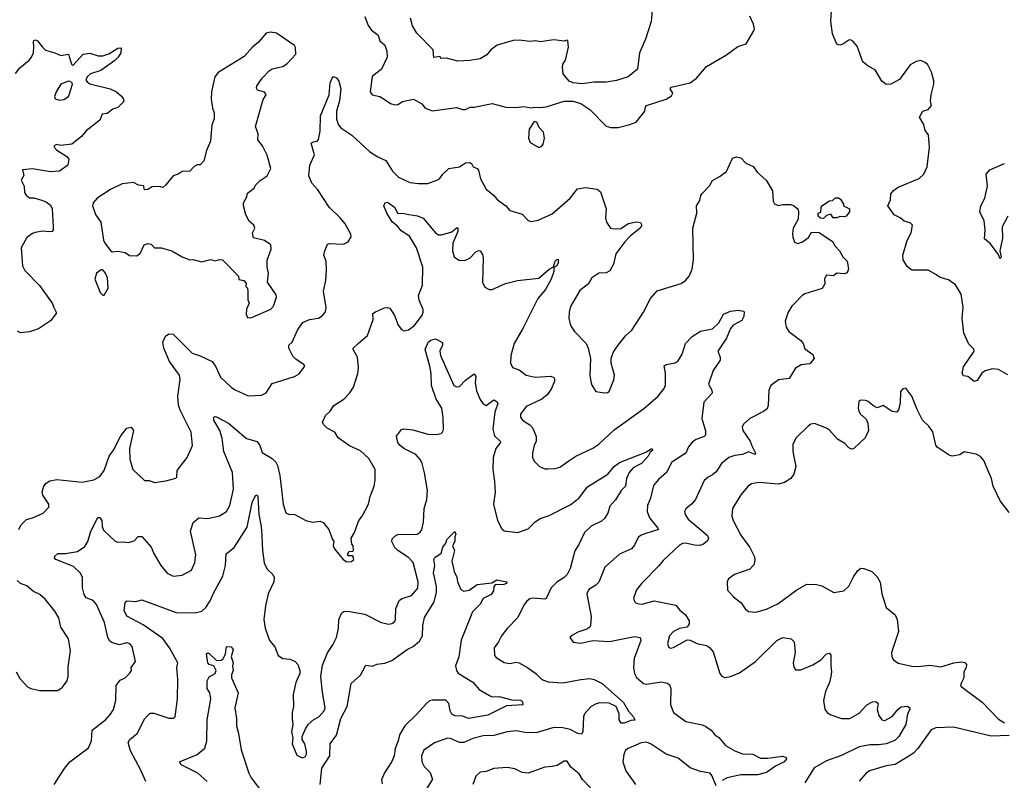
# Model space of a CAD drawing. Extents: x 2199565 to 2323334, y 894172 to 1018966.
# Tile 66 of 256: x 2260060 to 2266633, y 919232 to 924306. Entities that reach past the tile are written whole.
import ezdxf

# ---------------------------------------------------------------- set-up
doc = ezdxf.new("R2010")
doc.units = 0

msp = doc.modelspace()

# ---------------------------------------------------------------- linework, layer by layer
at = {"layer": '0CON10XD'}
for points in [[(2266656.6, 921936.6), (2266595, 921972), (2266555, 921976), (2266505, 921964.2), (2266482.6, 921947.4), (2266450.9, 921899.1), (2266432.3, 921892.3), (2266390, 921925), (2266361.2, 921931.2), (2266352, 921945), (2266359.7, 921990.3), (2266432.5, 922095), (2266428.3, 922108.3), (2266395, 922142.5), (2266362.5, 922215), (2266352, 922315), (2266359.1, 922389.1), (2266344.1, 922474.1), (2266307.3, 922537.3), (2266259.7, 922569.7), (2266205, 922586), (2266180, 922605), (2266125, 922636), (2266015, 922634), (2265985, 922660), (2265957.5, 922705), (2265956, 922735), (2265985, 922832.5), (2266010.8, 922885), (2266020, 922935), (2266005, 922950), (2265965, 922961.2), (2265937.5, 922985), (2265897.5, 923005), (2265856, 923065), (2265872, 923105), (2265876.2, 923145), (2265893, 923167), (2265925, 923188.8), (2266064.1, 923245.9), (2266096, 923275), (2266117.5, 923325), (2266132.5, 923455), (2266127.7, 923537.7), (2266105, 923567.5), (2266096, 923606), (2266066.7, 923655), (2266090, 923695), (2266125, 923707.5), (2266146.4, 923733.6), (2266140, 923765), (2266143.8, 923805), (2266162, 923875), (2266162.3, 923897.7), (2266147.5, 923955), (2266123.3, 924005), (2266105, 924021.2), (2266075, 924033.3), (2266043.8, 924026.2), (2266003.3, 924005), (2265932.3, 923907.7), (2265875, 923876.7), (2265845, 923873.3), (2265815.9, 923895.9), (2265770.9, 923970.9), (2265723.3, 923995), (2265687.5, 924025), (2265649.5, 924129.5), (2265621.7, 924161.7), (2265605, 924171.2), (2265595, 924170), (2265555, 924143.3), (2265535, 924136.7), (2265515, 924142.5), (2265485, 924212.5), (2265475.6, 924295), (2265484.3, 924435)], [(2264284.6, 924395), (2264274.4, 924294.4), (2264237.9, 924175), (2264196.9, 924085), (2264183.3, 923975), (2264122.5, 923925), (2264045, 923900), (2263975, 923890), (2263895, 923890), (2263815, 923877.1), (2263754.1, 923884.1), (2263727.5, 923895), (2263687.5, 923945), (2263683.6, 923986.4), (2263685, 924010), (2263703.9, 924036.1), (2263723, 924123), (2263720, 924165), (2263715, 924170), (2263695, 924163.3), (2263625, 924171.4), (2263535, 924157.5), (2263505, 924164.3), (2263465, 924160), (2263395, 924169.2), (2263355, 924168), (2263247.5, 924135), (2263206.1, 924103.9), (2263178.8, 924071.2), (2263134.1, 924045.9), (2263065, 924033.3), (2262985, 924028.8), (2262908.3, 924048.3), (2262875, 924047.5), (2262865, 924060), (2262824.1, 924054.1), (2262820, 924105), (2262711.2, 924215), (2262683.3, 924265), (2262670, 924315)], [(2262363.3, 924326.7), (2262386.4, 924266.4), (2262407.5, 924235), (2262453, 924203), (2262463.9, 924163.9), (2262497.5, 924135), (2262510, 924095), (2262513.3, 924055), (2262476.2, 923975), (2262414.1, 923925.9), (2262399.2, 923825), (2262412.5, 923805), (2262464.1, 923794.1), (2262492.5, 923775), (2262536.4, 923746.4), (2262565, 923738.8), (2262585, 923741.2), (2262615, 923760), (2262690, 923775), (2262744.1, 923744.1), (2262767.5, 923715), (2262815, 923698), (2262975, 923720), (2263015, 923707.5), (2263035, 923707.5), (2263067, 923723), (2263095, 923723.3), (2263215, 923746.2), (2263305, 923723.3), (2263375, 923720), (2263425, 923726.2), (2263475, 923717.5), (2263495, 923722.5), (2263535, 923720), (2263575, 923723.8), (2263695, 923763.3), (2263755, 923762.5), (2263806.7, 923746.7), (2263865, 923707.5), (2263975, 923596.7), (2264006.4, 923586.4), (2264055, 923586), (2264133.8, 923606.2), (2264175, 923623.3), (2264233.3, 923695), (2264237.5, 923725), (2264245, 923732.5), (2264375, 923776.2), (2264411.7, 923798.3), (2264420, 923815), (2264403.3, 923845), (2264410, 923855), (2264535, 923885.8), (2264578.8, 923915), (2264645, 923993.3), (2264778.8, 924071.2), (2264855, 924126.7), (2264910, 924145), (2264963.3, 924235), (2264966.2, 924245), (2264958.8, 924275), (2264935, 924330)], [(2260032.8, 923947.2), (2260060.6, 923985), (2260123.8, 924035), (2260138.8, 924055), (2260151.4, 924085), (2260154.3, 924125.7), (2260151.3, 924158.7), (2260155, 924168), (2260165, 924172), (2260178, 924165), (2260211.6, 924121.6), (2260233.5, 924103.5), (2260295, 924085.4), (2260335, 924066.5), (2260385, 924076), (2260405, 924010), (2260415, 924000), (2260485, 924076.7), (2260527.7, 924082.3), (2260585, 924065.7), (2260615, 924065.7), (2260655, 924078.6), (2260715, 924115.8), (2260738.3, 924118.3), (2260736, 924085), (2260718, 924055), (2260696.4, 924033.6), (2260602.7, 923967.3), (2260533.8, 923945), (2260510.8, 923925), (2260502, 923905), (2260510.3, 923890.3), (2260528.3, 923878.3), (2260664.1, 923844.1), (2260705.7, 923825.7), (2260740, 923795), (2260753.3, 923775), (2260755, 923760), (2260715, 923720), (2260681.7, 923708.3), (2260645, 923681.2), (2260610, 923675), (2260594.2, 923635.8), (2260505, 923564), (2260473.5, 923526.5), (2260407.5, 923475), (2260335, 923467.5), (2260305, 923472.5), (2260290, 923465), (2260290, 923455), (2260307.5, 923435), (2260375, 923393.8), (2260388.8, 923375), (2260380.8, 923335), (2260325.5, 923294.5), (2260265, 923290.4), (2260145, 923310), (2260080, 923305), (2260087, 923267), (2260070, 923235), (2260090, 923195), (2260093, 923153), (2260103.3, 923135), (2260125, 923118), (2260155, 923117.5), (2260215, 923100), (2260239.7, 923089.7), (2260265, 923068.8), (2260276.9, 923045), (2260283.8, 922925), (2260283.3, 922905), (2260276, 922894), (2260255, 922890), (2260215, 922894.2), (2260164.4, 922885.6), (2260145, 922879.2), (2260107.2, 922852.8), (2260070.6, 922785), (2260080, 922665), (2260093.8, 922633.8), (2260191.7, 922531.7), (2260276, 922415), (2260288.8, 922385), (2260304, 922355), (2260302.9, 922345), (2260265, 922297.5), (2260185, 922244.3), (2260125.5, 922224.5), (2260065, 922217.1), (2260045, 922228)], [(2261602, 922318), (2261615, 922321.2), (2261736.2, 922375), (2261754.2, 922395.8), (2261774, 922455), (2261771.2, 922471.2), (2261713.8, 922555), (2261720, 922615), (2261712, 922655), (2261711.7, 922701.7), (2261738.8, 922775), (2261736.7, 922805), (2261693.9, 922833.9), (2261621.7, 922851.7), (2261613.3, 922885), (2261630, 922915), (2261623.3, 922935), (2261592.7, 922962.7), (2261568.8, 923005), (2261554.2, 923064.2), (2261554.2, 923085), (2261576.2, 923125), (2261581.7, 923148.3), (2261625, 923182.5), (2261635, 923202.5), (2261666.1, 923233.9), (2261712.5, 923265), (2261735.9, 923314.1), (2261711.1, 923401.1), (2261680.6, 923465), (2261650, 923505), (2261652.2, 923545), (2261634.4, 923594.4), (2261685, 923772.5), (2261706, 923805), (2261695, 923822), (2261646.7, 923835), (2261640.7, 923849.3), (2261643.3, 923865), (2261678.8, 923915), (2261725, 923963.8), (2261745, 923978.8), (2261817.3, 923992.7), (2261845.7, 924014.3), (2261902.5, 924075), (2261900.7, 924120.7), (2261893.9, 924133.9), (2261775, 924216.7), (2261735, 924223.3), (2261705, 924216.7), (2261653.3, 924155), (2261615, 924123.3), (2261558.8, 924061.2), (2261386.1, 923953.9), (2261363.8, 923925), (2261341.2, 923825), (2261337.5, 923775), (2261346.7, 923715), (2261357.5, 923685), (2261357.5, 923645), (2261342.5, 923605), (2261333.3, 923495), (2261306.1, 923433.9), (2261290, 923365), (2261265, 923337.5), (2261245, 923336.7), (2261225, 923327.5), (2261195, 923296.2), (2261145, 923293.8), (2261117.5, 923275), (2261085, 923263.8), (2261036.7, 923205), (2261015, 923187.5), (2260995, 923192.5), (2260945, 923190), (2260915, 923172.5), (2260895, 923170), (2260890, 923175), (2260888.3, 923198.3), (2260853, 923203), (2260819.3, 923219.3), (2260745, 923212), (2260665.9, 923174.1), (2260577.5, 923115), (2260550, 923085), (2260546.2, 923065), (2260566.1, 923006.1), (2260602.5, 922955), (2260620, 922835), (2260628.8, 922815), (2260667, 922767), (2260678.3, 922758.3), (2260715, 922762.5), (2260765, 922752.5), (2260793.3, 922733.3), (2260839.3, 922730.7), (2260863.6, 922746.4), (2260890, 922805), (2260915, 922812.5), (2260938.3, 922808.3), (2260960, 922785), (2261005, 922784), (2261075, 922763.3), (2261144.3, 922724.3), (2261195, 922703.8), (2261216.1, 922706.1), (2261275, 922690), (2261335, 922706), (2261365, 922696.7), (2261397, 922707), (2261415, 922703.3), (2261520, 922595), (2261523.6, 922573.6), (2261556.1, 922566.1), (2261572.5, 922545), (2261570, 922525), (2261580, 922515), (2261583, 922493), (2261583, 922437), (2261592.5, 922415), (2261573.3, 922375), (2261571.7, 922341.7), (2261580, 922320), (2261602, 922318)], [(2260054.3, 920905), (2260067.5, 920935), (2260105, 920972), (2260145, 920982), (2260216.7, 921015), (2260253.8, 921055), (2260253.8, 921075), (2260214.3, 921135), (2260209.2, 921155), (2260220.8, 921195), (2260236, 921215), (2260260.5, 921229.5), (2260308.3, 921238.3), (2260478.3, 921221.7), (2260555, 921237.1), (2260595, 921259.2), (2260625, 921298.8), (2260656.9, 921395), (2260687.5, 921435), (2260735, 921530), (2260775, 921580), (2260805, 921587.5), (2260820, 921565), (2260794, 921445), (2260796.5, 921375), (2260814.6, 921304.6), (2260893, 921233), (2260925, 921231.4), (2260959.1, 921219.1), (2261035, 921228.6), (2261102.5, 921247.5), (2261108.6, 921255), (2261112.2, 921297.8), (2261179.2, 921385), (2261214.3, 921465), (2261205.6, 921555), (2261131.8, 921701.8), (2261120.9, 921735), (2261116.6, 921795), (2261131.1, 921905), (2261126.1, 921935), (2261060.4, 922025), (2261021.9, 922115), (2261016.2, 922155), (2261033.3, 922195), (2261055, 922210), (2261085, 922208), (2261211.3, 922081.3), (2261265, 922064.4), (2261344.2, 922025), (2261369.1, 921989.1), (2261401.2, 921921.2), (2261475, 921852), (2261497.8, 921837.8), (2261585, 921796), (2261675, 921800.8), (2261705, 921816.7), (2261745, 921880), (2261893.9, 921926.1), (2261925.9, 921944.1), (2261957.5, 921985), (2261962.5, 921995), (2261957.5, 922005), (2261905, 922038), (2261882.4, 922062.4), (2261856, 922115), (2261855.9, 922134.1), (2261879.2, 922155), (2261915.7, 922235), (2261950.8, 922285), (2261995, 922305.8), (2262055, 922314.3), (2262079.5, 922330.5), (2262102.1, 922357.9), (2262105.6, 922385), (2262087.1, 922495), (2262103.1, 922565), (2262108.6, 922635), (2262105.8, 922695), (2262091.2, 922735), (2262096.1, 922763.9), (2262115, 922807.5), (2262125, 922812.5), (2262222.3, 922807.7), (2262253.3, 922825), (2262273.6, 922856.4), (2262271.2, 922875), (2262233.1, 922945), (2262202.1, 922982.1), (2262125, 923055.7), (2262050.2, 923170.2), (2262010.6, 923215), (2261989.2, 923265), (2261996, 923335), (2262028, 923405), (2262006.7, 923483.3), (2262018.8, 923491.2), (2262045.5, 923494.5), (2262055, 923507.5), (2262066.7, 923563.3), (2262068.7, 923665), (2262126.5, 923805), (2262133.1, 923885), (2262145, 923916.2), (2262155, 923927.5), (2262175, 923918), (2262190, 923895), (2262204.6, 923845), (2262195.3, 923765), (2262174.7, 923694.7), (2262174.6, 923645), (2262185, 923605.8), (2262204.4, 923585), (2262278.1, 923535), (2262395, 923427.1), (2262451.7, 923391.7), (2262505, 923365.7), (2262548.9, 923295), (2262589.2, 923255), (2262665, 923219.5), (2262723.4, 923213.4), (2262785, 923213.1), (2262845.5, 923234.5), (2262862, 923245), (2262884, 923275), (2262925, 923313.8), (2262995, 923323.3), (2263035, 923350), (2263065, 923353.3), (2263076.1, 923346.1), (2263087.5, 923325), (2263113.3, 923313.3), (2263122.1, 923302.1), (2263137.1, 923245), (2263174.5, 923174.5), (2263223.8, 923135), (2263248.8, 923105), (2263304.4, 923064.4), (2263332.7, 923032.7), (2263415, 923009.2), (2263455, 922966.2), (2263475, 922960), (2263521.7, 922968.3), (2263615, 923011.2), (2263735.4, 923114.6), (2263783.2, 923176.8), (2263837, 923187), (2263915, 923176.2), (2263937.5, 923157.5), (2263974, 923045), (2263970, 922985), (2263976.2, 922955), (2264005, 922916.2), (2264025, 922910), (2264073, 922913), (2264125, 922946.8), (2264175, 922956.7), (2264203.8, 922953.8), (2264212.7, 922935), (2264201.2, 922915), (2264137.9, 922865), (2264100.5, 922825), (2264040, 922745), (2264024.1, 922675.9), (2263999.5, 922630.5), (2263975, 922616.7), (2263925, 922616), (2263880, 922585), (2263856.3, 922543.7), (2263800, 922500), (2263736.8, 922393.2), (2263727.1, 922355), (2263725.8, 922315.8), (2263738, 922265), (2263764, 922225), (2263841.2, 922145), (2263856, 922115), (2263870, 922045), (2263865.8, 921935), (2263872.9, 921892.9), (2263878.3, 921868.3), (2263905, 921826.2), (2263965, 921815.8), (2263985, 921818), (2263995, 921826.2), (2264026.4, 921903.6), (2264031.4, 921935), (2264009.2, 922015), (2264008, 922045), (2264022.5, 922085), (2264047.5, 922125), (2264103.8, 922196.2), (2264145.5, 922234.5), (2264224.1, 922355.9), (2264271.2, 922445), (2264315, 922496.7), (2264475, 922546.2), (2264505, 922566.2), (2264528.8, 922595), (2264549.1, 922640.9), (2264558.6, 922705), (2264553.1, 922915), (2264581.2, 923015), (2264578.8, 923065), (2264599.5, 923100.5), (2264606.1, 923133.9), (2264615, 923147.5), (2264665, 923197.5), (2264685, 923232.5), (2264735, 923262.5), (2264777.3, 923292.7), (2264818.3, 923381.7), (2264845, 923392), (2264875, 923384), (2264907.9, 923347.9), (2264957.1, 923327.1), (2264986.1, 923286.1), (2265043.3, 923235), (2265085.8, 923165), (2265088.8, 923095), (2265098.3, 923078.3), (2265125, 923066.7), (2265155, 923073.8), (2265205, 923073.3), (2265225, 923066.7), (2265253.6, 923043.6), (2265260, 923025), (2265257.5, 922975), (2265224.1, 922915.9), (2265219.3, 922880.7), (2265220, 922855), (2265232.3, 922822.3), (2265255, 922813.8), (2265285, 922823.8), (2265325, 922853.3), (2265345, 922887.5), (2265397, 922887), (2265485, 922826.7), (2265504.2, 922794.2), (2265532.5, 922765), (2265554.2, 922724.2), (2265583.8, 922695), (2265593.8, 922645), (2265583.8, 922616.2), (2265565, 922611.2), (2265515, 922616), (2265493, 922597), (2265445, 922602.5), (2265432.3, 922577.7), (2265435.8, 922544.2), (2265416.8, 922513.2), (2265302.1, 922477.9), (2265283.4, 922466.6), (2265234.6, 922415.4), (2265214.6, 922395.4), (2265190.6, 922355), (2265170.6, 922295), (2265175.6, 922255), (2265195, 922226.9), (2265274.3, 922165), (2265289.2, 922145), (2265301.2, 922111.2), (2265355, 922072), (2265364.2, 922045), (2265335, 922010.8), (2265277.4, 922002.6), (2265238.7, 921981.3), (2265196.7, 921913.3), (2265125, 921902.9), (2265074.5, 921865.5), (2265062, 921835), (2265056.8, 921733.2), (2265048.9, 921711.1), (2265025, 921691.4), (2264933.8, 921646.2), (2264891.3, 921608.7), (2264883, 921587), (2264887.1, 921565), (2264936.7, 921495), (2264948.6, 921458.6), (2264972.5, 921415), (2264970, 921405), (2264925, 921423.8), (2264885, 921404.5), (2264835, 921399.1), (2264795, 921385.6), (2264745, 921345.8), (2264710.2, 921289.8), (2264685, 921270), (2264655, 921254.4), (2264628.6, 921231.4), (2264571.5, 921105), (2264545, 921074.4), (2264506.5, 921043.5), (2264498.6, 921025), (2264501.9, 921005), (2264523.3, 920975), (2264651.2, 920865), (2264658, 920845), (2264650.9, 920829.1), (2264625, 920808.1), (2264600.7, 920799.3), (2264565, 920800), (2264505, 920813.1), (2264485, 920810.8), (2264465, 920800), (2264355, 920697.5), (2264327.6, 920662.4), (2264213, 920547), (2264177.9, 920502.1), (2264157, 920447), (2264164, 920424), (2264175, 920413.8), (2264195, 920408.8), (2264215, 920408), (2264295, 920428.1), (2264440.9, 920400.9), (2264467, 920367), (2264504, 920335), (2264528.8, 920295), (2264530, 920275), (2264516.1, 920253.9), (2264464.4, 920245.6), (2264425, 920225.7), (2264398.1, 920195), (2264384.5, 920145), (2264392.1, 920122.1), (2264405, 920114.4), (2264425, 920117.8), (2264515, 920170), (2264535, 920166.7), (2264580, 920145), (2264645, 920132), (2264665, 920118), (2264688.3, 920088.3), (2264734.1, 919944.1), (2264746.2, 919926.2), (2264765, 919918.8), (2264805, 919924.2), (2264865, 919950), (2264970.8, 920025), (2265115, 920164), (2265155, 920183.8), (2265210, 920175), (2265230, 920155), (2265236.2, 920085), (2265222.5, 920015), (2265227.7, 919987.7), (2265239.3, 919969.3), (2265275, 919968.8), (2265355, 920002.9), (2265405, 920034), (2265446.7, 920075), (2265465, 920081.2), (2265475.7, 920065.7), (2265475.7, 919995), (2265480, 919955), (2265475.5, 919924.5), (2265465.5, 919884.5), (2265440, 919825), (2265425.6, 919765), (2265433.8, 919703.8), (2265452.2, 919682.2), (2265475, 919668.1), (2265545, 919644.4), (2265602.5, 919645), (2265665, 919678.8), (2265715, 919736), (2265752.5, 919755), (2265775, 919757.5), (2265791.2, 919745), (2265784.4, 919705), (2265794.3, 919665), (2265815, 919636.2), (2265835, 919630.8), (2265885, 919656.5), (2265923.6, 919706.4), (2265945, 919723.2), (2265985, 919726.2), (2266002, 919715), (2266002.5, 919705), (2265985.5, 919675), (2265974.6, 919605), (2265929.5, 919525), (2265903, 919497), (2265845, 919475.9), (2265795, 919468.3), (2265735, 919468.9), (2265665, 919454.7), (2265545, 919396.8), (2265445, 919361.6), (2265363.3, 919315), (2265301.2, 919215)], [(2260325, 923769.4), (2260355, 923774.4), (2260385, 923794.2), (2260391.4, 923805), (2260412.5, 923875), (2260410, 923885), (2260395, 923893.8), (2260385, 923896), (2260335.8, 923875), (2260302.9, 923825), (2260292.9, 923792.9), (2260297.1, 923777.1), (2260325, 923769.4)], [(2263525, 923453.3), (2263545, 923463.3), (2263553.8, 923475), (2263564, 923515), (2263556, 923556), (2263527.7, 923587.7), (2263513, 923623), (2263495, 923626.7), (2263460, 923575), (2263456.2, 923515), (2263467, 923487), (2263525, 923453.3)], [(2266655.4, 922994.6), (2266618.1, 922925), (2266621.7, 922848.3), (2266603.6, 922763.6), (2266612.5, 922725), (2266605, 922710), (2266591.7, 922741.7), (2266540.3, 922810.3), (2266500, 922845), (2266505.7, 922905), (2266499.2, 922965), (2266470, 923025), (2266476.7, 923065), (2266503.3, 923115), (2266521.2, 923195), (2266512, 923275), (2266535.8, 923304.2), (2266634.2, 923345.8)], [(2265425, 922980), (2265405, 922982.5), (2265390, 922995), (2265390, 923015), (2265408.3, 923021.7), (2265410, 923055), (2265420.7, 923069.3), (2265465, 923097.5), (2265485, 923100), (2265505, 923117.5), (2265525, 923117.5), (2265539.3, 923109.3), (2265560, 923075), (2265560, 923065), (2265600, 923045), (2265600, 923025), (2265577.5, 922995), (2265565, 922990), (2265535, 922992.5), (2265515, 922983.3), (2265490, 922985), (2265475, 923007.5), (2265445, 923000), (2265425, 922980)], [(2260291.4, 919205), (2260358.3, 919311.7), (2260395, 919354.2), (2260520.3, 919449.7), (2260539.4, 919495), (2260544, 919566), (2260635, 919638.6), (2260666.3, 919673.7), (2260685.7, 919705), (2260702.5, 919765), (2260703.6, 919865), (2260729.9, 919900.1), (2260765, 919915.7), (2260794, 919945), (2260806.2, 919965), (2260803.8, 919985), (2260832.5, 920025), (2260811.9, 920125), (2260795, 920142.2), (2260775, 920149.1), (2260724.1, 920135.9), (2260675, 920150.6), (2260661.2, 920161.2), (2260648.2, 920185), (2260625.3, 920285.3), (2260573.6, 920405), (2260550.7, 920430.7), (2260505, 920448.9), (2260490.6, 920470.6), (2260479.7, 920515), (2260479.7, 920585), (2260466, 920614), (2260418.5, 920658.5), (2260302, 920705), (2260291.9, 920715), (2260295, 920727.5), (2260315, 920744.4), (2260365, 920744.6), (2260445, 920758.1), (2260495, 920791.4), (2260515.4, 920825), (2260534.6, 920895), (2260575, 920970.8), (2260585, 920984), (2260595, 920984.2), (2260607.5, 920965), (2260610.6, 920925), (2260620.6, 920900.6), (2260697.7, 920827.7), (2260715, 920821.2), (2260753.6, 920823.6), (2260785, 920818), (2260825, 920830), (2260851.4, 920858.6), (2260875, 920858), (2260937.9, 920787.9), (2260955.8, 920745), (2261003.1, 920665), (2261044.6, 920614.6), (2261085, 920594.4), (2261145, 920600), (2261207, 920633), (2261230, 920685), (2261235.8, 920735), (2261200, 920895), (2261217.9, 920952.1), (2261255, 920982), (2261315, 920978.9), (2261395, 920995.7), (2261440, 921025), (2261463.1, 921065), (2261487.9, 921175), (2261480.4, 921285), (2261423.6, 921425), (2261410.9, 921515), (2261397.3, 921565), (2261355.8, 921635), (2261356.2, 921653.8), (2261365, 921658.8), (2261375, 921655.8), (2261453.3, 921613.3), (2261575, 921511.9), (2261645, 921491.2), (2261664, 921465), (2261678.3, 921418.3), (2261745, 921378), (2261770, 921355), (2261781.7, 921331.7), (2261797.3, 921265), (2261818.1, 921075), (2261835.8, 921015.8), (2261855, 921008), (2261897.5, 921005), (2261970, 920965), (2262016.4, 920953.6), (2262065, 920960), (2262085, 920952.5), (2262123.3, 920905), (2262148.3, 920838.3), (2262156.4, 920826.4), (2262153, 920797), (2262162.5, 920775), (2262220, 920705), (2262245, 920690), (2262275, 920692.5), (2262290, 920705), (2262285, 920730), (2262255, 920730), (2262250, 920735), (2262250, 920745), (2262261.7, 920758.3), (2262285, 920760), (2262287.5, 920765), (2262286.7, 920795), (2262278.3, 920808.3), (2262273, 920847), (2262295.8, 920884.2), (2262324.3, 920965.7), (2262346.2, 920993.8), (2262389.4, 921075), (2262398.6, 921125), (2262425.8, 921195), (2262433.6, 921233.6), (2262433.8, 921305), (2262389.7, 921379.7), (2262335, 921430), (2262262.6, 921462.6), (2262186.9, 921516.9), (2262164.5, 921554.5), (2262112, 921582), (2262087.5, 921605), (2262081.2, 921621.2), (2262100.8, 921665), (2262132, 921695), (2262157.6, 921732.4), (2262224.4, 921775.6), (2262265, 921816.2), (2262288.8, 921855), (2262316.7, 921945), (2262321.9, 921985), (2262314.4, 922055), (2262286.7, 922105), (2262286.7, 922115), (2262318.8, 922145), (2262381.2, 922198.8), (2262420, 922305), (2262416.7, 922345), (2262435, 922358), (2262495.8, 922384.2), (2262515, 922387.1), (2262531.7, 922381.7), (2262562.4, 922332.4), (2262587.4, 922267.4), (2262608.8, 922238.8), (2262625, 922231.2), (2262655, 922238), (2262695, 922265.8), (2262746.9, 922335), (2262754.3, 922355), (2262753.2, 922373.2), (2262726.7, 922435), (2262723.1, 922465), (2262749.1, 922535), (2262750.7, 922655), (2262709.6, 922785), (2262662.3, 922862.3), (2262607.1, 922897.1), (2262585, 922925.6), (2262547, 922957), (2262510, 923015), (2262490, 923065), (2262500, 923085), (2262515, 923088), (2262562.9, 923055), (2262585, 923012.9), (2262615, 923015.6), (2262657.3, 923007.3), (2262715, 922996.5), (2262752.5, 922982.5), (2262835.7, 922885), (2262855, 922870.6), (2262875, 922870), (2262945, 922890), (2262975, 922917.5), (2262985, 922916.7), (2262985, 922893.3), (2262951.5, 922815), (2262949.4, 922765), (2262960.8, 922725), (2262995, 922700), (2263035, 922700.8), (2263065.4, 922714.6), (2263105, 922758), (2263125, 922766.2), (2263135, 922763.8), (2263149.4, 922739.4), (2263153.6, 922715), (2263148.8, 922555), (2263165, 922522.5), (2263195, 922506.7), (2263215, 922506.7), (2263304.2, 922545.8), (2263383.2, 922566.8), (2263525, 922581.4), (2263595, 922640.6), (2263623.8, 922656.2), (2263634.5, 922695), (2263645, 922706.9), (2263655, 922708), (2263655, 922683.3), (2263645, 922664.2), (2263626.7, 922653.3), (2263625.7, 922625.7), (2263608.9, 922575), (2263570.5, 922505), (2263519.4, 922445), (2263419.4, 922245), (2263360, 922145), (2263338.1, 922065), (2263335.8, 922015), (2263348.8, 921985), (2263395, 921970.5), (2263440, 921935), (2263500.6, 921920.6), (2263605, 921926.9), (2263625, 921918), (2263629.1, 921909.1), (2263629.4, 921895), (2263610.6, 921845), (2263584, 921806), (2263546.6, 921773.4), (2263440.8, 921725), (2263404, 921675), (2263404, 921655), (2263416.7, 921635), (2263465, 921604), (2263485, 921580), (2263507.5, 921525), (2263507.5, 921495), (2263494, 921465), (2263483.6, 921413.6), (2263482.5, 921385), (2263495, 921360), (2263530, 921325), (2263565, 921310), (2263585, 921308.8), (2263635, 921312), (2263665, 921321.2), (2263726.1, 921363.9), (2263772.5, 921395), (2263885, 921447.5), (2263925, 921474.2), (2264029.1, 921570.9), (2264225, 921710), (2264322.5, 921795), (2264361.4, 921845), (2264372.1, 921867.9), (2264371.7, 921948.3), (2264362.9, 921997.1), (2264374.6, 922005.4), (2264435, 922017.1), (2264455, 922030.8), (2264483.3, 922075), (2264503.6, 922146.4), (2264548.3, 922191.7), (2264605, 922228), (2264685, 922244.2), (2264726.3, 922283.7), (2264758.8, 922341.2), (2264805, 922361.2), (2264857.1, 922367.1), (2264892.5, 922362.5), (2264896.4, 922356.4), (2264894, 922325), (2264881.7, 922298.3), (2264822.4, 922267.6), (2264805, 922246), (2264778.9, 922181.1), (2264720, 922095), (2264735.7, 922055.7), (2264735.6, 922034.4), (2264690, 921965), (2264659.2, 921875), (2264681.2, 921835), (2264682, 921815), (2264627.5, 921755), (2264614.4, 921645), (2264637.5, 921562.5), (2264639.2, 921535), (2264628.8, 921525), (2264575, 921505.6), (2264550.9, 921489.1), (2264525, 921456), (2264506.5, 921413.5), (2264414, 921355), (2264377.5, 921285), (2264325, 921239.2), (2264291.5, 921198.5), (2264271.6, 921115), (2264251.1, 921065), (2264248.5, 921025), (2264263.4, 920983.4), (2264320.8, 920915), (2264323.3, 920905), (2264240.9, 920879.1), (2264204.5, 920865.5), (2264188.1, 920851.9), (2264165, 920801.2), (2264144, 920775), (2264065, 920740), (2263965.5, 920654.5), (2263925, 920554), (2263905, 920534.2), (2263858.8, 920505), (2263846.2, 920475), (2263874.2, 920325), (2263871.2, 920265), (2263865, 920253.3), (2263845, 920240), (2263785, 920220), (2263749.3, 920200.7), (2263733.3, 920185), (2263755, 920153.3), (2263805, 920146.2), (2263885, 920164.2), (2263997.6, 920157.6), (2264165, 920191.4), (2264202.5, 920185), (2264205.6, 920165), (2264161.5, 920045), (2264157.1, 919985), (2264164.3, 919945), (2264178.3, 919918.3), (2264225, 919877.8), (2264245, 919872.5), (2264345, 919888.1), (2264385, 919880.8), (2264397.8, 919867.8), (2264407.1, 919845), (2264403.8, 919735), (2264425, 919683.3), (2264506, 919625), (2264615, 919601.1), (2264640.2, 919590.2), (2264675, 919567.1), (2264701.4, 919535), (2264728, 919518), (2264771.2, 919465), (2264835, 919428.1), (2264885, 919408.9), (2264955, 919407.1), (2265005, 919380.6), (2265055, 919379.1), (2265152.9, 919392.9), (2265176.7, 919385), (2265178.8, 919375), (2265163.8, 919355), (2265105, 919327.1), (2265045, 919283.5), (2264985, 919267.5), (2264875, 919268.5), (2264782.5, 919247.5), (2264750.3, 919229.7)], [(2260625, 922467.5), (2260651.2, 922515), (2260646.2, 922585), (2260633.3, 922615), (2260615, 922637.5), (2260605, 922637.5), (2260573.9, 922616.1), (2260561.2, 922575), (2260597.5, 922485), (2260615, 922467.5), (2260625, 922467.5)], [(2260901.2, 919225), (2260865.8, 919305), (2260799.1, 919429.1), (2260784.3, 919485), (2260795.5, 919504.5), (2260844.4, 919545), (2260895, 919644), (2260931.1, 919678.9), (2260955, 919680), (2261055, 919647.1), (2261085, 919646), (2261098.8, 919655), (2261114.4, 919775), (2261116.4, 919903.6), (2261108.5, 919985), (2261115.4, 920015), (2261060.4, 920115), (2261015, 920178.8), (2260885, 920268.7), (2260775, 920326.2), (2260757.1, 920365), (2260764.2, 920415.8), (2260775, 920430), (2260835, 920424.2), (2260875, 920435.7), (2261105, 920352.3), (2261231.8, 920348.2), (2261275, 920359.4), (2261303.3, 920385), (2261331.7, 920428.3), (2261355.4, 920485), (2261415.2, 920594.7), (2261434.6, 920665), (2261437.8, 920742.2), (2261492.2, 920785), (2261579.2, 920920.8), (2261612, 921085), (2261635, 921131.2), (2261645, 921135.8), (2261650, 921125), (2261656.2, 921005), (2261673.1, 920925), (2261676.2, 920863.8), (2261680, 920765), (2261693.2, 920683.2), (2261711.3, 920641.3), (2261750, 920605), (2261759.2, 920585), (2261757.5, 920555), (2261718.6, 920475), (2261700.6, 920395), (2261690.8, 920305), (2261697.7, 920247.7), (2261726.7, 920165), (2261762.3, 920122.3), (2261786.2, 920065), (2261817.5, 920045), (2261865, 920039.4), (2261898.8, 920025), (2261916, 920005), (2261930, 919965), (2261929.2, 919945), (2261904.1, 919884.1), (2261885.6, 919805), (2261888.1, 919725), (2261879.2, 919685), (2261878.8, 919645), (2261883.8, 919605), (2261873.8, 919555), (2261883.3, 919515), (2261878.8, 919475), (2261910.5, 919400.5), (2261945, 919382.5), (2261965, 919387.5), (2261974, 919406), (2261974.2, 919425), (2261962.5, 919475), (2261946, 919505), (2261946, 919525), (2261967.1, 919575), (2261986.6, 919603.4), (2262022.9, 919637.1), (2262056.2, 919655), (2262092, 919695), (2262099.4, 919715), (2262081.3, 919818.7), (2262071.1, 919925), (2262080.9, 919999.1), (2262115, 920083.3), (2262150, 920135), (2262174.3, 920185), (2262187.8, 920245), (2262191.4, 920305), (2262210.6, 920349.4), (2262223, 920357), (2262250.3, 920360.3), (2262365, 920340.6), (2262472.5, 920285), (2262524.4, 920274.4), (2262545, 920277.1), (2262561.3, 920288.7), (2262569.4, 920305), (2262571.3, 920378.7), (2262596.6, 920433.4), (2262613.3, 920445), (2262675, 920465.6), (2262716.9, 920513.1), (2262720, 920555), (2262687.3, 920685), (2262655, 920718.9), (2262584.3, 920765), (2262564.4, 920785), (2262544.2, 920825), (2262547.3, 920842.7), (2262565, 920861.2), (2262585, 920872.5), (2262712.5, 920875), (2262733.3, 920886.7), (2262744.3, 920905), (2262756.7, 920953.3), (2262759.5, 921045), (2262776.9, 921105), (2262781.9, 921165), (2262763, 921283), (2262747.1, 921345), (2262735, 921369.2), (2262704.7, 921404.7), (2262625, 921445.4), (2262599.5, 921465), (2262584.5, 921485), (2262575, 921527.5), (2262608.3, 921571.7), (2262622.3, 921577.7), (2262685, 921570), (2262785, 921540), (2262842, 921538), (2262874.1, 921545.9), (2262885, 921557.5), (2262890, 921575), (2262887.7, 921652.3), (2262878.4, 921715), (2262839.8, 921775), (2262809.8, 921865), (2262806.3, 921945), (2262798.8, 921995), (2262767.7, 922105), (2262787.1, 922155), (2262805, 922168.1), (2262836.2, 922176.2), (2262881.7, 922151.7), (2262882, 922135), (2262864.1, 922095.9), (2262870, 922065), (2262959.2, 921865), (2262975, 921855.7), (2262995, 921860), (2263035, 921901.1), (2263095, 921943.3), (2263105.7, 921925.7), (2263100, 921885), (2263109.5, 921829.5), (2263135, 921772), (2263155, 921743.3), (2263175, 921732), (2263225, 921769.5), (2263247.5, 921757.5), (2263251.2, 921745), (2263231.3, 921688.7), (2263217.9, 921575), (2263230.6, 921530.6), (2263268.1, 921495), (2263268.9, 921485), (2263239.2, 921445), (2263221.6, 921385), (2263218.9, 921305), (2263228.8, 921225), (2263234.8, 921155), (2263222.1, 921075), (2263248.6, 920965), (2263279.3, 920909.3), (2263295, 920896.7), (2263385, 920886), (2263455, 920910), (2263499.2, 920955), (2263535, 920978.6), (2263595, 920997.8), (2263738.3, 921071.7), (2263795, 921117.3), (2263849.6, 921190.4), (2263985.7, 921274.3), (2264028.5, 921325), (2264065, 921351.5), (2264240, 921420), (2264275, 921443.3), (2264283, 921443), (2264285, 921431.2), (2264269.3, 921420.7), (2264255.7, 921395), (2264210.3, 921345), (2264175, 921326.8)], [(2266665, 921017.5), (2266605, 921096.7), (2266558.6, 921195), (2266547.5, 921245), (2266525.8, 921295.8), (2266496.1, 921366.1), (2266473, 921393), (2266445, 921407.5), (2266365, 921422.5), (2266335, 921403.3), (2266283.9, 921393.9), (2266265, 921400), (2266185, 921453.8), (2266175, 921467.5), (2266155.6, 921555.6), (2266130, 921595), (2266087.5, 921635), (2266050, 921705), (2266016.2, 921795), (2265975, 921847.5), (2265955, 921842.5), (2265940, 921825), (2265936.7, 921745), (2265926.4, 921703.6), (2265915, 921687.5), (2265885, 921693.3), (2265825, 921732.5), (2265785, 921717.5), (2265755, 921733.3), (2265725, 921760), (2265706.1, 921766.1), (2265675, 921767.5), (2265660.7, 921759.3), (2265656.7, 921715), (2265661.2, 921695), (2265673.3, 921675), (2265711.2, 921641.2), (2265720.8, 921615), (2265725.7, 921565), (2265704.3, 921515.7), (2265625, 921443.3), (2265615, 921440), (2265595, 921450), (2265567.9, 921477.9), (2265518.7, 921508.7), (2265466.9, 921566.9), (2265445, 921581.4), (2265365, 921612), (2265342.3, 921607.7), (2265323.3, 921595), (2265244.1, 921515.9), (2265221.2, 921475), (2265222, 921425), (2265240.5, 921325), (2265227.5, 921275), (2265206.9, 921245), (2265165, 921218.1), (2265125, 921207.1), (2264995, 921219.6), (2264945, 921210), (2264923.1, 921195), (2264875, 921135.7), (2264818.9, 921045), (2264812.9, 920995), (2264822.9, 920965), (2264875, 920866.2), (2264934.2, 920784.2), (2264965, 920722.5), (2264968.3, 920698.3), (2264959.8, 920670.2), (2264935, 920639.4), (2264832.5, 920605), (2264792.5, 920575), (2264783.3, 920555), (2264785, 920500), (2264826.1, 920456.1), (2264876.7, 920415), (2264902.5, 920375), (2264925, 920357.5), (2264975, 920353.3), (2265045, 920374.4), (2265121.7, 920408.3), (2265247.6, 920502.4), (2265315, 920540), (2265378.8, 920538.8), (2265415, 920530), (2265495, 920484), (2265562.5, 920495), (2265595, 920526.7), (2265625, 920590), (2265655, 920631.2), (2265675, 920646.2), (2265695.8, 920645.8), (2265747.5, 920625), (2265785, 920590), (2265804.5, 920554.5), (2265816, 920475), (2265843.8, 920385), (2265903.8, 920335), (2265918.6, 920305), (2265926.9, 920225), (2265880, 920085), (2265882, 920055), (2265893.8, 920035), (2265925, 920012.5), (2266015, 919993.5), (2266055, 919990.5), (2266135, 920000), (2266208.6, 919988.6), (2266295, 920016.2), (2266345, 920023.3), (2266368.3, 920018.3), (2266380, 920005), (2266378.8, 919985), (2266363.3, 919955), (2266363.3, 919915), (2266346.2, 919885), (2266341.2, 919865), (2266345, 919857.5), (2266485, 919754.2), (2266595, 919639.2), (2266635, 919614.4)], [(2264175, 921326.8), (2264154.2, 921315.8), (2264127.9, 921285), (2264111.5, 921245), (2264103.8, 921195), (2264074.2, 921165.8), (2264037.6, 921102.4), (2263999.5, 921060.5), (2263985.7, 921015), (2263965, 920978.8), (2263945, 920960), (2263875, 920927.5), (2263830.5, 920885), (2263793.1, 920805), (2263765, 920763.8), (2263734, 920646), (2263715, 920604.3), (2263695, 920584.5), (2263645.4, 920554.6), (2263608.6, 920515), (2263575, 920444), (2263565, 920440), (2263485, 920447.5), (2263465, 920441.9), (2263445, 920427.1), (2263425, 920400), (2263385, 920317.5), (2263314, 920245), (2263277.1, 920195), (2263257.1, 920155), (2263227.5, 920115), (2263228.8, 920065), (2263240.9, 920050.9), (2263295, 920017.1), (2263332.2, 920012.2), (2263375, 920020.9), (2263395, 920015.6), (2263453.1, 919983.1), (2263505, 919944), (2263545, 919903.8), (2263587.9, 919887.9), (2263685, 919882.5), (2263805, 919904.2), (2263865, 919910), (2263894.1, 919904.1), (2263947.9, 919877.9), (2264089.9, 919749.9), (2264123.1, 919693.1), (2264158.6, 919655), (2264166.7, 919633.3), (2264138.8, 919631.2), (2264095, 919614), (2264075, 919614), (2264062.2, 919635), (2264061.1, 919675), (2264042.9, 919725), (2263995, 919747.5), (2263932, 919748), (2263907.7, 919742.2), (2263875, 919723.8), (2263829.6, 919675), (2263823.2, 919655), (2263819.4, 919555), (2263811.2, 919538.8), (2263785, 919543.5), (2263735, 919571.3), (2263685, 919581.5), (2263625, 919583.8), (2263515, 919550.3), (2263445, 919549.1), (2263375, 919561.1), (2263315, 919554.4), (2263225, 919531.8), (2263155, 919529.1), (2263085, 919511.2), (2263025, 919483.2), (2262995, 919484.6), (2262935, 919511.4), (2262915, 919512.5), (2262828.7, 919481.3), (2262757.4, 919432.6), (2262741.9, 919395), (2262745.7, 919355), (2262759.2, 919325), (2262799.2, 919285), (2262814.2, 919245), (2262814, 919235), (2262775.6, 919175)], [(2262842.4, 920487.6), (2262842.8, 920525), (2262822.5, 920615), (2262830.5, 920665), (2262824.4, 920705.6), (2262832.1, 920717.9), (2262873, 920747), (2262885, 920787.5), (2262905.8, 920814.2), (2262911.1, 920838.9), (2262965, 920892.5), (2262972.5, 920875), (2262964, 920856), (2262964.2, 920825), (2262949.2, 920795), (2262962, 920765), (2262944.1, 920694.1), (2262959.5, 920625), (2262977.9, 920587.9), (2262982, 920555), (2263006, 920505), (2263025, 920494.4), (2263060.7, 920499.3), (2263115, 920537.1), (2263211.7, 920548.3), (2263245, 920569.4), (2263312.5, 920555), (2263308.8, 920545), (2263292.7, 920537.3), (2263233.9, 920536.1), (2263226.2, 920525), (2263224, 920495), (2263207.9, 920472.1), (2263153.3, 920445), (2263135, 920407.5), (2263083.8, 920355), (2263007.5, 920167.5), (2262991.2, 920055), (2262969.5, 919995), (2262975.4, 919965.4), (2262987.7, 919947.7), (2263085, 919885.8), (2263128.3, 919838.3), (2263196.6, 919796.6), (2263215, 919789.4), (2263260.3, 919790.3), (2263345, 919768.9), (2263405, 919766.1), (2263417.5, 919755), (2263418, 919735), (2263309.2, 919729.2), (2263185, 919665.4), (2263055, 919644.2), (2263019.3, 919659.3), (2262965, 919662.7), (2262945, 919673.5), (2262934.5, 919695), (2262925.8, 919745), (2262905, 919765.8), (2262813.1, 919766.9), (2262795, 919761.5), (2262774.8, 919745.2), (2262709.6, 919670.4), (2262632, 919595), (2262596.6, 919535), (2262587.1, 919495), (2262565.5, 919445), (2262559.2, 919395), (2262545, 919358), (2262495, 919282), (2262474.3, 919235), (2262478.8, 919208.8)], [(2260036.7, 919955), (2260061.2, 919911.2), (2260112.5, 919855), (2260135, 919843.3), (2260195, 919831.2), (2260315, 919831.2), (2260345, 919853.3), (2260376, 919895), (2260383.8, 919925), (2260384.2, 919985.8), (2260399.4, 920095), (2260386.5, 920176.5), (2260335, 920253.3), (2260322, 920315), (2260295, 920360), (2260231.3, 920441.3), (2260195, 920472.5), (2260151.7, 920491.7), (2260108.7, 920528.7), (2260065.8, 920545.8), (2260044.3, 920564.3)], [(2262065.1, 919204.9), (2262077.1, 919312.9), (2262130, 919395), (2262132.5, 919475), (2262176, 919534), (2262203.6, 919645), (2262245.2, 919724.8), (2262272.3, 919877.7), (2262335, 919933.8), (2262370.8, 919999.2), (2262415, 919993.8), (2262445, 920006.9), (2262496.6, 920013.4), (2262545, 920030.8), (2262647.5, 920105), (2262686.1, 920123.9), (2262729.5, 920160.5), (2262749.2, 920195), (2262750.4, 920265), (2262762.6, 920317.4), (2262827.8, 920422.2), (2262842.4, 920487.6)], [(2261311.5, 919225), (2261250.2, 919280.2), (2261137.5, 919335), (2261128, 919355), (2261244.8, 919405.2), (2261295, 919445.8), (2261308.8, 919495), (2261311.5, 919635), (2261336, 919775), (2261330, 919815), (2261312.6, 919845), (2261311.6, 919895), (2261325, 919922.5), (2261364.5, 919945), (2261371.1, 919965), (2261356.4, 919996.4), (2261325, 920004), (2261315.8, 920015), (2261306.2, 920075), (2261315, 920082), (2261325, 920077.1), (2261375, 920030.8), (2261405, 920032.5), (2261417.4, 920042.6), (2261434.3, 920075), (2261440, 920125), (2261471.7, 920121.7), (2261484.2, 920105), (2261472.5, 920055), (2261486, 920015), (2261481.2, 919995), (2261485.8, 919965), (2261473.8, 919935), (2261473.6, 919916.4), (2261518, 919815), (2261496.5, 919715), (2261506.5, 919645), (2261506.4, 919595), (2261521.5, 919545), (2261537.8, 919435), (2261589.4, 919279.4), (2261605, 919249.2), (2261675, 919157.8)], [(2266665, 919530), (2266545, 919526.2), (2266294.2, 919585.8), (2266175, 919581.9), (2266145, 919569.2), (2266056.1, 919443.9), (2266026.1, 919413.9), (2265978.5, 919381.5), (2265905, 919337.8), (2265845, 919328.1), (2265733.3, 919295), (2265710.3, 919279.7), (2265678.8, 919245), (2265664.3, 919225.7)], [(2264710, 919195), (2264680.6, 919265), (2264668.5, 919278.5), (2264605, 919290.6), (2264535, 919315.3), (2264455, 919380.6), (2264376.3, 919406.3), (2264275, 919472.9), (2264245, 919485.4), (2264208.3, 919481.7), (2264122.5, 919445), (2264105, 919432.5), (2264092, 919405), (2264085.8, 919355), (2264105.7, 919295), (2264171.4, 919205)], [(2263871.1, 919181.1), (2263818, 919238), (2263795, 919274.2), (2263739.8, 919319.8), (2263715, 919358.8), (2263695, 919360), (2263648.8, 919331.2), (2263615, 919323.6), (2263565, 919319.4), (2263455, 919278.9), (2263413.3, 919285), (2263365, 919309.4), (2263315, 919316.7), (2263225, 919311.4), (2263175, 919290), (2263135, 919285.8), (2263105, 919260), (2263084, 919205)]]:
    msp.add_lwpolyline(points, dxfattribs=at)

doc.saveas('drawing.dxf')
